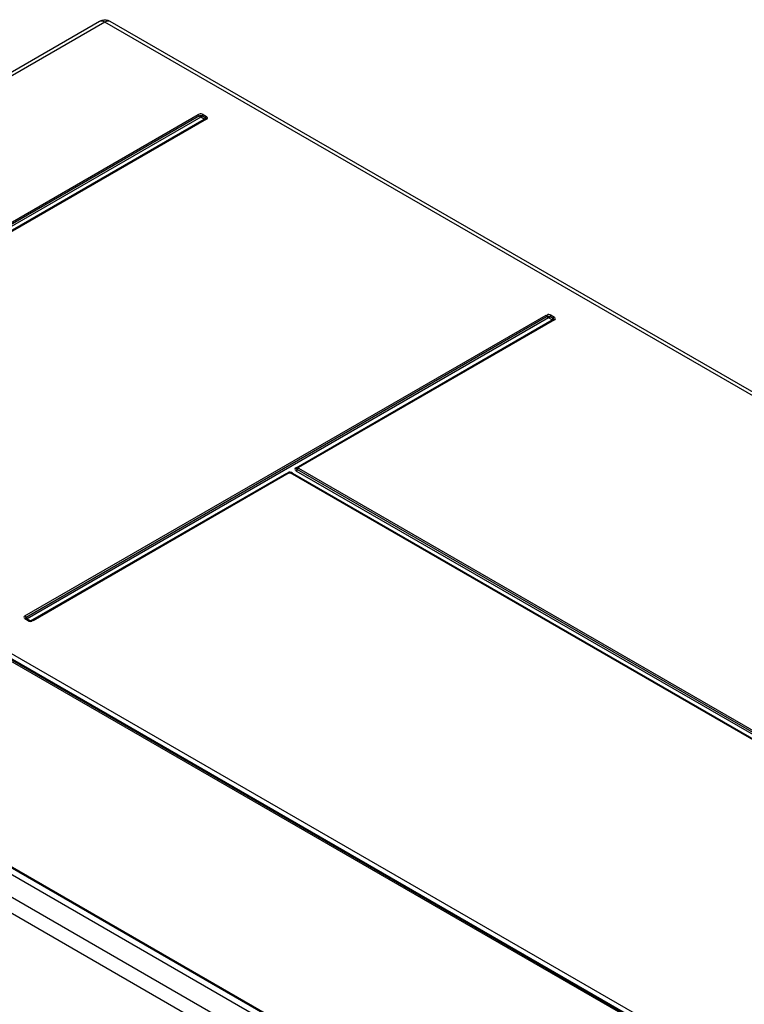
# Model space of a CAD drawing. Header units: inches. Extents: x 0 to 166, y 0 to 117.
# Tile 67 of 80: x 140.4 to 144.4, y 29.79 to 35.23. Entities that reach past the tile are written whole.
import ezdxf

# ---------------------------------------------------------------- set-up
doc = ezdxf.new("R2010")
doc.units = ezdxf.units.IN
doc.header["$LTSCALE"] = 9.105315
doc.header["$MEASUREMENT"] = 0
doc.layers.get('0').update_dxf_attribs({"linetype": 'CONTINUOUS'})

msp = doc.modelspace()

# ---------------------------------------------------------------- linework, layer by layer
at = {"color": 7, "linetype": 'CONTINUOUS'}
for p, q in [((140.8446, 35.2203), (137.5657, 33.3273)), ((140.8741, 35.2174), (137.5938, 33.3235)), ((150.8737, 29.4442), (140.8741, 35.2174)), ((150.9036, 29.447), (140.9036, 35.2203)), ((138.5112, 33.0446), (141.3897, 34.7065)), ((141.3961, 34.6988), (138.5176, 33.0369)), ((141.4033, 34.6915), (138.5233, 33.0288)), ((138.5428, 33.0175), (141.4228, 34.6802)), ((141.4295, 34.681), (138.551, 33.0191)), ((141.4349, 34.6804), (138.5564, 33.0185)), ((141.4228, 34.6802), (141.4033, 34.6915)), ((141.4285, 34.6884), (141.4104, 34.6988)), ((141.4168, 34.7065), (141.4349, 34.6961)), ((141.4298, 34.6822), (141.4297, 34.6821)), ((141.4361, 34.6922), (141.4342, 34.6925)), ((140.4321, 31.9356), (143.3106, 33.5975)), ((143.317, 33.5898), (140.4385, 31.9279)), ((143.3242, 33.5825), (140.4442, 31.9198)), ((141.9295, 32.7547), (143.3437, 33.5712)), ((143.3504, 33.572), (141.9369, 32.7559)), ((143.3558, 33.5714), (141.9423, 32.7553)), ((143.3437, 33.5712), (143.3242, 33.5825)), ((143.3494, 33.5794), (143.3313, 33.5898)), ((143.3377, 33.5975), (143.3558, 33.5871)), ((143.3507, 33.5732), (143.3506, 33.5731)), ((143.357, 33.5832), (143.3551, 33.5835)), ((138.4019, 32.857), (144.255, 29.4778)), ((141.9423, 32.7517), (149.2752, 28.5181)), ((146.554, 26.9289), (136.5359, 32.7128)), ((140.4637, 31.9085), (141.878, 32.725)), ((141.8854, 32.7261), (140.4719, 31.9101)), ((141.8908, 32.7256), (140.4773, 31.9095)), ((141.8858, 32.7258), (141.8854, 32.7245)), ((141.8866, 32.7271), (141.8858, 32.7258)), ((149.23, 28.492), (141.8971, 32.7256)), ((149.2354, 28.4926), (141.9025, 32.7261)), ((141.9099, 32.725), (149.2436, 28.491)), ((141.9281, 32.7408), (141.9304, 32.7405)), ((149.2631, 28.5023), (141.9295, 32.7363)), ((149.2688, 28.5104), (141.9359, 32.744)), ((136.4293, 32.6512), (146.4289, 26.878)), ((146.3887, 26.8107), (136.3878, 32.5846)), ((140.4502, 31.9095), (140.4321, 31.92)), ((140.4373, 31.9217), (140.4372, 31.9218)), ((140.4556, 31.9101), (140.4375, 31.9205)), ((140.4442, 31.9198), (140.4637, 31.9085)), ((140.47, 31.9078), (140.4707, 31.9088)), ((140.4707, 31.9088), (140.471, 31.9099)), ((140.2288, 31.7739), (144.2394, 29.4584)), ((144.2315, 29.4478), (140.2209, 31.763)), ((144.2354, 29.453), (140.2249, 31.7684)), ((146.5405, 26.9738), (139.2277, 31.1958)), ((146.5452, 26.9747), (139.2331, 31.1962)), ((139.2392, 31.1962), (146.5503, 26.9753))]:
    msp.add_line(p, q, dxfattribs=at)
for points in [[(141.3957, 34.6997), (141.3952, 34.7007), (141.3946, 34.7016), (141.3939, 34.7026), (141.3932, 34.7036), (141.3923, 34.7045), (141.3915, 34.7053), (141.3906, 34.706), (141.3897, 34.7065)], [(141.4025, 34.6911), (141.402, 34.6914), (141.4015, 34.6918), (141.4009, 34.6923), (141.4003, 34.6928), (141.3997, 34.6934), (141.3991, 34.694), (141.3985, 34.6948), (141.3979, 34.6956), (141.3973, 34.6964), (141.3969, 34.6972), (141.3965, 34.698), (141.3957, 34.6997)], [(141.3967, 34.6989), (141.3979, 34.6994), (141.3992, 34.6999), (141.4007, 34.7002), (141.4023, 34.7004), (141.4039, 34.7004), (141.4056, 34.7003), (141.4071, 34.7), (141.4086, 34.6995), (141.4099, 34.6989)], [(141.4081, 34.6948), (141.4074, 34.694), (141.4068, 34.6934), (141.4063, 34.6928), (141.4057, 34.6923), (141.4051, 34.6918), (141.4045, 34.6914), (141.404, 34.6911)], [(141.4101, 34.698), (141.4097, 34.6972), (141.4092, 34.6964), (141.4086, 34.6956), (141.4081, 34.6948)], [(141.4168, 34.7065), (141.4159, 34.706), (141.4151, 34.7053), (141.4142, 34.7045), (141.4134, 34.7036), (141.4126, 34.7026), (141.4119, 34.7016), (141.4113, 34.7007), (141.4108, 34.6997), (141.4101, 34.698)], [(141.4221, 34.6806), (141.4226, 34.681), (141.4232, 34.6814), (141.4238, 34.6818), (141.4244, 34.6823), (141.425, 34.6829), (141.4256, 34.6836), (141.4262, 34.6843), (141.4268, 34.6852), (141.4273, 34.686), (141.4278, 34.6868), (141.4282, 34.6876)], [(141.428, 34.6884), (141.429, 34.6877), (141.4298, 34.6869), (141.4304, 34.6861), (141.4307, 34.6852), (141.4307, 34.6842), (141.4304, 34.6833), (141.4299, 34.6824), (141.4298, 34.6822)], [(141.4282, 34.6876), (141.4289, 34.6893), (141.4294, 34.6902), (141.43, 34.6912), (141.4307, 34.6922), (141.4315, 34.6931), (141.4323, 34.694), (141.4332, 34.6948), (141.434, 34.6955), (141.4349, 34.6961)], [(141.4303, 34.6815), (141.4303, 34.6815), (141.4303, 34.6815), (141.4302, 34.6814), (141.4301, 34.6813), (141.43, 34.6813), (141.4299, 34.6812), (141.4297, 34.6811), (141.4295, 34.681)], [(141.4349, 34.6804), (141.434, 34.6809), (141.4332, 34.6812), (141.4323, 34.6814), (141.4315, 34.6815), (141.4307, 34.6814), (141.43, 34.6812), (141.4295, 34.681)], [(143.3166, 33.5907), (143.3161, 33.5917), (143.3155, 33.5926), (143.3148, 33.5936), (143.3141, 33.5946), (143.3132, 33.5955), (143.3124, 33.5963), (143.3115, 33.597), (143.3106, 33.5975)], [(143.3234, 33.5821), (143.3229, 33.5824), (143.3223, 33.5828), (143.3218, 33.5833), (143.3212, 33.5838), (143.3206, 33.5844), (143.32, 33.585), (143.3194, 33.5858), (143.3188, 33.5866), (143.3182, 33.5874), (143.3178, 33.5882), (143.3174, 33.589), (143.3166, 33.5907)], [(143.3176, 33.5899), (143.3188, 33.5904), (143.3201, 33.5909), (143.3216, 33.5912), (143.3232, 33.5914), (143.3248, 33.5914), (143.3264, 33.5913), (143.328, 33.591), (143.3295, 33.5905), (143.3308, 33.5899)], [(143.3289, 33.5858), (143.3283, 33.585), (143.3277, 33.5844), (143.3271, 33.5838), (143.3266, 33.5833), (143.326, 33.5828), (143.3254, 33.5824), (143.3249, 33.5821)], [(143.331, 33.589), (143.3305, 33.5882), (143.3301, 33.5874), (143.3295, 33.5866), (143.3289, 33.5858)], [(143.3377, 33.5975), (143.3368, 33.597), (143.336, 33.5963), (143.3351, 33.5955), (143.3343, 33.5946), (143.3335, 33.5936), (143.3328, 33.5926), (143.3322, 33.5917), (143.3317, 33.5907), (143.331, 33.589)], [(143.343, 33.5716), (143.3435, 33.572), (143.3441, 33.5724), (143.3447, 33.5728), (143.3452, 33.5733), (143.3458, 33.5739), (143.3465, 33.5746), (143.3471, 33.5753), (143.3477, 33.5762), (143.3482, 33.577), (143.3487, 33.5778), (143.3491, 33.5786)], [(143.3489, 33.5794), (143.3499, 33.5787), (143.3507, 33.5779), (143.3513, 33.5771), (143.3516, 33.5762), (143.3516, 33.5752), (143.3513, 33.5743), (143.3508, 33.5734), (143.3507, 33.5732)], [(143.3491, 33.5786), (143.3498, 33.5803), (143.3503, 33.5812), (143.3509, 33.5822), (143.3516, 33.5832), (143.3524, 33.5841), (143.3532, 33.585), (143.3541, 33.5858), (143.3549, 33.5865), (143.3558, 33.5871)], [(143.3512, 33.5725), (143.3512, 33.5725), (143.3511, 33.5725), (143.3511, 33.5724), (143.351, 33.5723), (143.3509, 33.5723), (143.3507, 33.5722), (143.3506, 33.5721), (143.3504, 33.572)], [(143.3558, 33.5714), (143.3549, 33.5719), (143.3541, 33.5722), (143.3532, 33.5724), (143.3524, 33.5725), (143.3516, 33.5724), (143.3509, 33.5722), (143.3504, 33.572)], [(141.9295, 32.7547), (141.9304, 32.7543), (141.9312, 32.7539), (141.9321, 32.7537), (141.9329, 32.7537), (141.9337, 32.7537), (141.9344, 32.7539), (141.9349, 32.7542)], [(141.9369, 32.7559), (141.9364, 32.7555), (141.9358, 32.7552), (141.9354, 32.7548), (141.9349, 32.7545), (141.9344, 32.7541), (141.934, 32.7537), (141.9336, 32.7532), (141.9334, 32.7531)], [(141.9423, 32.7517), (141.9414, 32.7511), (141.9406, 32.7505), (141.9397, 32.7497), (141.9389, 32.7488), (141.9381, 32.7478), (141.9374, 32.7468), (141.9368, 32.7459), (141.9363, 32.7449), (141.9355, 32.7431)], [(141.9369, 32.7559), (141.9374, 32.7561), (141.9381, 32.7563), (141.9388, 32.7564), (141.9397, 32.7563), (141.9405, 32.7561), (141.9414, 32.7558), (141.9423, 32.7553)], [(141.9423, 32.7517), (141.9418, 32.7521), (141.9414, 32.7524), (141.9412, 32.7528), (141.941, 32.7532), (141.941, 32.7537), (141.9411, 32.7541), (141.9414, 32.7545), (141.9418, 32.7549), (141.9423, 32.7553)], [(141.8908, 32.7256), (141.8899, 32.7261), (141.8891, 32.7264), (141.8882, 32.7266), (141.8874, 32.7266), (141.8866, 32.7266), (141.8859, 32.7264), (141.8854, 32.7262)], [(141.8908, 32.7256), (141.8914, 32.7259), (141.8921, 32.7261), (141.8927, 32.7263), (141.8935, 32.7263), (141.8942, 32.7264), (141.895, 32.7263), (141.8957, 32.7261), (141.8964, 32.7259), (141.8971, 32.7256)], [(141.9025, 32.7261), (141.902, 32.7264), (141.9013, 32.7266), (141.9006, 32.7266), (141.8997, 32.7266), (141.8989, 32.7264), (141.898, 32.7261), (141.8971, 32.7256)], [(141.9312, 32.7375), (141.9304, 32.7368), (141.9295, 32.7363)], [(141.9355, 32.7431), (141.935, 32.7421), (141.9344, 32.7412), (141.9337, 32.7402), (141.9329, 32.7392), (141.9321, 32.7383), (141.9312, 32.7375)], [(140.4321, 31.9356), (140.433, 31.935), (140.4338, 31.9344), (140.4347, 31.9336), (140.4355, 31.9327), (140.4363, 31.9317), (140.437, 31.9307), (140.4376, 31.9297), (140.4381, 31.9288)], [(140.4375, 31.9205), (140.437, 31.9207), (140.4363, 31.9209), (140.4355, 31.921), (140.4347, 31.9209), (140.4338, 31.9207), (140.433, 31.9204), (140.4321, 31.92)], [(140.4372, 31.9218), (140.4366, 31.9227), (140.4363, 31.9236), (140.4363, 31.9245), (140.4366, 31.9254), (140.4371, 31.9264), (140.4379, 31.9272), (140.439, 31.928)], [(140.4375, 31.9205), (140.4373, 31.9206), (140.4372, 31.9207), (140.437, 31.9208), (140.4369, 31.9209), (140.4368, 31.921), (140.4368, 31.921), (140.4367, 31.9211), (140.4367, 31.9211)], [(140.4381, 31.9288), (140.4389, 31.9271), (140.4393, 31.9263), (140.4397, 31.9255), (140.4403, 31.9247), (140.4409, 31.9239), (140.4415, 31.9231), (140.4421, 31.9225), (140.4427, 31.9219), (140.4433, 31.9213), (140.4438, 31.9209), (140.4444, 31.9205), (140.4449, 31.9202)], [(140.4449, 31.9193), (140.4444, 31.9191), (140.4438, 31.9188), (140.4432, 31.9186), (140.4427, 31.9184), (140.4421, 31.9183), (140.4414, 31.9183), (140.4413, 31.9183)], [(140.4502, 31.9095), (140.4511, 31.91), (140.4519, 31.9103), (140.4528, 31.9105), (140.4536, 31.9106), (140.4544, 31.9105), (140.4551, 31.9103), (140.4556, 31.9101)], [(140.4719, 31.9101), (140.4724, 31.9103), (140.4731, 31.9105), (140.4738, 31.9106)], [(140.4738, 31.9106), (140.4747, 31.9105), (140.4755, 31.9103), (140.4764, 31.91), (140.4773, 31.9095)]]:
    msp.add_lwpolyline(points, dxfattribs=at)
for centre, radius, start, end in [((140.8739, 35.1694), 0.0587, 112.9575, 119.9802), ((140.8743, 35.1685), 0.0597, 106.5121, 112.9698)]:
    msp.add_arc(centre, radius, start, end, dxfattribs=at)
for points in [[(140.8741, 35.2174), (140.8655, 35.2223), (140.8531, 35.2253), (140.8446, 35.2203)], [(140.9036, 35.2203), (140.8902, 35.2281), (140.8722, 35.2302), (140.8573, 35.2258)], [(140.9036, 35.2203), (140.895, 35.2253), (140.8826, 35.2223), (140.8741, 35.2174)], [(141.4168, 34.7065), (141.4108, 34.71), (141.3974, 34.7129), (141.396, 34.7061)], [(143.3377, 33.5975), (143.3317, 33.601), (143.3183, 33.6039), (143.3169, 33.5971)], [(141.9099, 32.725), (141.9032, 32.7289), (141.8916, 32.7331), (141.8866, 32.7271)]]:
    msp.add_open_spline(points, degree=3, dxfattribs=at)
for points, knots in [([(141.4349, 34.6804), (141.4376, 34.682), (141.4447, 34.6859), (141.4386, 34.6919), (141.4361, 34.6922)], [0, 0, 0, 0, 0.550713, 1, 1, 1, 1]), ([(143.3558, 33.5714), (143.3585, 33.573), (143.3655, 33.5769), (143.3595, 33.5829), (143.357, 33.5832)], [0, 0, 0, 0, 0.550713, 1, 1, 1, 1]), ([(141.9295, 32.7547), (141.9264, 32.7529), (141.918, 32.7482), (141.9252, 32.7412), (141.9281, 32.7408)], [0, 0, 0, 0, 0.550702, 1, 1, 1, 1]), ([(141.9357, 32.7435), (141.9341, 32.7444), (141.9316, 32.7476), (141.9326, 32.7516), (141.9336, 32.753)], [0, 0, 0, 0, 0.509133, 1, 1, 1, 1]), ([(141.8929, 32.7282), (141.8916, 32.7281), (141.889, 32.7277), (141.8865, 32.7268), (141.8854, 32.7261)], [0, 0, 0, 0, 0.512426, 1, 1, 1, 1]), ([(141.9025, 32.7261), (141.9011, 32.7269), (141.8979, 32.7281), (141.8946, 32.7283), (141.8929, 32.7282)], [0, 0, 0, 0, 0.487253, 1, 1, 1, 1]), ([(140.4321, 31.9356), (140.4293, 31.934), (140.4214, 31.9288), (140.4299, 31.9238), (140.4328, 31.9236)], [0, 0, 0, 0, 0.516403, 1, 1, 1, 1]), ([(140.4502, 31.9095), (140.451, 31.9091), (140.4528, 31.9082), (140.4546, 31.9075), (140.4557, 31.9071)], [0, 0, 0, 0, 0.464112, 1, 1, 1, 1]), ([(140.459, 31.9093), (140.4583, 31.9093), (140.4572, 31.9095), (140.456, 31.9098), (140.4556, 31.9101)], [0, 0, 0, 0, 0.590727, 1, 1, 1, 1]), ([(140.4557, 31.9071), (140.4583, 31.9063), (140.463, 31.9051), (140.4686, 31.9061), (140.47, 31.9078)], [0, 0, 0, 0, 0.560915, 1, 1, 1, 1]), ([(140.4719, 31.9101), (140.4703, 31.9091), (140.4657, 31.9091), (140.4615, 31.909), (140.459, 31.9093)], [0, 0, 0, 0, 0.427853, 1, 1, 1, 1])]:
    msp.add_open_spline(points, degree=3, knots=knots, dxfattribs=at)

doc.saveas('drawing.dxf')
